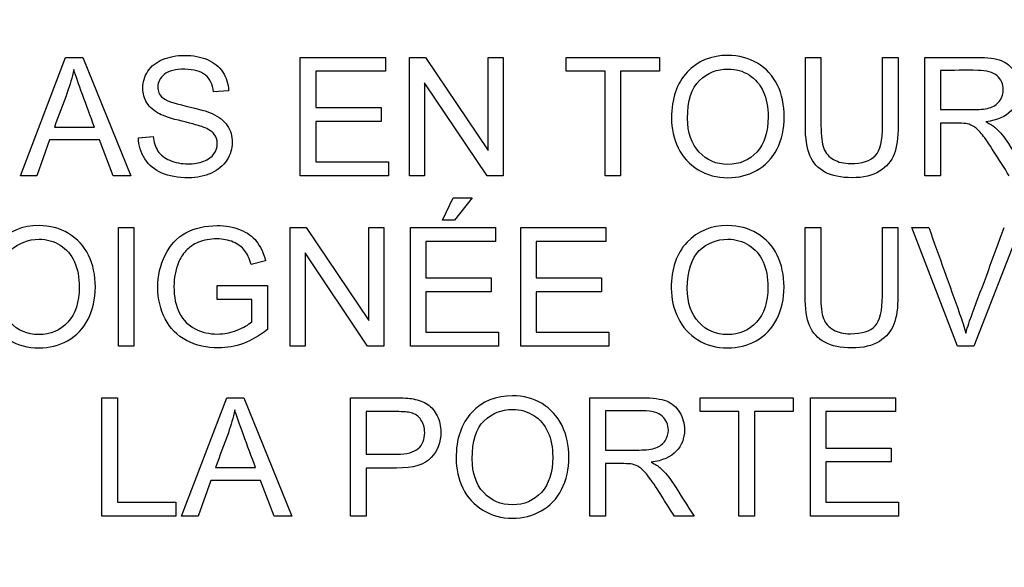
# Model space of a CAD drawing. Header units: inches. Extents: x 1 to 240, y -1 to 159.
# Tile 33 of 103: x 75.263 to 76.068, y 78.724 to 79.171. Entities that reach past the tile are written whole.
import ezdxf
from ezdxf.enums import TextEntityAlignment as Align

# ---------------------------------------------------------------- set-up
doc = ezdxf.new("R2010")
doc.units = ezdxf.units.IN
doc.header["$MEASUREMENT"] = 0
doc.layers.add('Default', color=7, linetype='Continuous')
doc.layers.add('LAB20180', color=7, linetype='Continuous')
doc.styles.add('SEACAD_Times_New_Roman', font='times.ttf')
doc.dimstyles.new('HAMMOND_(STH_-_240x160)', dxfattribs={"dimtxt": 1, "dimasz": 1.25, "dimexe": 0.5, "dimexo": 0.5, "dimgap": 0.25, "dimtad": 0, "dimtih": 1, "dimtoh": 1, "dimzin": 0, "dimdsep": 46, "dimtxsty": 'SEACAD_Times_New_Roman', "dimblk1": '_SE_FILLED', "dimblk2": '_SE_FILLED', "dimsah": 1, "dimcen": 0.5, "dimadec": 0, "dimazin": 0, "dimtfac": 0.8, "dimtofl": 0, "dimtmove": 0, "dimatfit": 3, "dimfxl": 1, "dimtolj": 1, "dimtzin": 0, "dimarcsym": 0})

# ---------------------------------------------------------------- blocks, each defined once
blk = doc.blocks.new('SE')
at = {"layer": 'LAB20180', "color": 7, "linetype": 'Continuous'}
for p, q in [((75.26327, 79.0437), (75.30016, 79.14042)), ((75.30016, 79.14042), (75.31426, 79.14042)), ((75.31426, 79.14042), (75.35348, 79.0437)), ((75.49205, 79.0437), (75.49205, 79.14042)), ((75.49205, 79.14042), (75.56178, 79.14042)), ((75.56178, 79.14042), (75.56178, 79.12909)), ((75.5813, 79.0437), (75.5813, 79.14042)), ((75.5813, 79.14042), (75.59443, 79.14042)), ((75.59443, 79.14042), (75.64556, 79.06437)), ((75.64556, 79.06437), (75.64556, 79.14042)), ((75.64556, 79.14042), (75.65786, 79.14042)), ((75.65786, 79.14042), (75.65786, 79.0437)), ((75.70943, 79.12909), (75.70943, 79.14042)), ((75.70943, 79.14042), (75.78574, 79.14042)), ((75.78574, 79.14042), (75.78574, 79.12909)), ((75.90499, 79.14042), (75.91774, 79.14042)), ((75.96816, 79.14042), (75.98084, 79.14042)), ((76.00267, 79.0437), (76.00267, 79.14042)), ((75.56178, 79.12909), (75.50473, 79.12909)), ((75.50473, 79.12909), (75.50473, 79.09934)), ((75.74124, 79.12909), (75.70943, 79.12909)), ((75.74124, 79.0437), (75.74124, 79.12909)), ((75.78574, 79.12909), (75.75393, 79.12909)), ((75.75393, 79.12909), (75.75393, 79.0437)), ((76.01536, 79.1298), (76.01536, 79.09773)), ((75.43345, 79.11318), (75.42115, 79.11228)), ((75.64472, 79.0437), (75.59359, 79.11975)), ((75.59359, 79.11975), (75.59359, 79.0437)), ((75.50473, 79.09934), (75.55811, 79.09934)), ((75.55811, 79.09934), (75.55811, 79.08794)), ((75.29095, 79.08343), (75.32373, 79.08343)), ((75.55811, 79.08794), (75.50473, 79.08794)), ((75.50473, 79.08794), (75.50473, 79.05504)), ((76.01536, 79.08659), (76.01536, 79.0437)), ((75.28709, 79.073), (75.27672, 79.0437)), ((75.32785, 79.073), (75.28709, 79.073)), ((75.33893, 79.0437), (75.32785, 79.073)), ((75.3596, 79.07481), (75.37164, 79.0759)), ((75.50473, 79.05504), (75.56404, 79.05504)), ((75.56404, 79.05504), (75.56404, 79.0437)), ((75.27672, 79.0437), (75.26327, 79.0437)), ((75.35348, 79.0437), (75.33893, 79.0437)), ((75.56404, 79.0437), (75.49205, 79.0437)), ((75.59359, 79.0437), (75.5813, 79.0437)), ((75.65786, 79.0437), (75.64472, 79.0437)), ((75.75393, 79.0437), (75.74124, 79.0437)), ((76.01536, 79.0437), (76.00267, 79.0437)), ((75.6084, 79.00733), (75.61703, 79.02574)), ((75.61703, 79.02574), (75.63268, 79.02574)), ((75.63268, 79.02574), (75.61813, 79.00733)), ((75.3433, 78.90462), (75.3433, 79.0014)), ((75.3433, 79.0014), (75.35599, 79.0014)), ((75.35599, 79.0014), (75.35599, 78.90462)), ((75.48368, 78.90462), (75.48368, 79.0014)), ((75.48368, 79.0014), (75.49681, 79.0014)), ((75.49681, 79.0014), (75.54794, 78.92536)), ((75.54794, 78.92536), (75.54794, 79.0014)), ((75.54794, 79.0014), (75.56024, 79.0014)), ((75.56024, 79.0014), (75.56024, 78.90462)), ((75.582, 78.90462), (75.582, 79.0014)), ((75.582, 79.0014), (75.65174, 79.0014)), ((75.61813, 79.00733), (75.6084, 79.00733)), ((75.65174, 79.0014), (75.65174, 78.99007)), ((75.67222, 78.90462), (75.67222, 79.0014)), ((75.67222, 79.0014), (75.74195, 79.0014)), ((75.74195, 79.0014), (75.74195, 78.99007)), ((75.9048, 79.0014), (75.91755, 79.0014)), ((75.96797, 79.0014), (75.98065, 79.0014)), ((76.0294, 78.90462), (75.99205, 79.0014)), ((75.99205, 79.0014), (76.00589, 79.0014)), ((76.08072, 79.0014), (76.04279, 78.90462)), ((75.65174, 78.99007), (75.59475, 78.99007)), ((75.59475, 78.99007), (75.59475, 78.96032)), ((75.74195, 78.99007), (75.6849, 78.99007)), ((75.6849, 78.99007), (75.6849, 78.96032)), ((75.5471, 78.90462), (75.49591, 78.98073)), ((75.49591, 78.98073), (75.49591, 78.90462)), ((75.46359, 78.97429), (75.45187, 78.97114)), ((75.59475, 78.96032), (75.64813, 78.96032)), ((75.64813, 78.96032), (75.64813, 78.94892)), ((75.6849, 78.96032), (75.73828, 78.96032)), ((75.73828, 78.96032), (75.73828, 78.94892)), ((75.42392, 78.94255), (75.42392, 78.95395)), ((75.42392, 78.95395), (75.46507, 78.95395)), ((75.46507, 78.95395), (75.46507, 78.91814)), ((75.64813, 78.94892), (75.59475, 78.94892)), ((75.59475, 78.94892), (75.59475, 78.91602)), ((75.73828, 78.94892), (75.6849, 78.94892)), ((75.6849, 78.94892), (75.6849, 78.91602)), ((75.45232, 78.94255), (75.42392, 78.94255)), ((75.45232, 78.92445), (75.45232, 78.94255)), ((75.59475, 78.91602), (75.65406, 78.91602)), ((75.65406, 78.91602), (75.65406, 78.90462)), ((75.6849, 78.91602), (75.74421, 78.91602)), ((75.74421, 78.91602), (75.74421, 78.90462)), ((75.35599, 78.90462), (75.3433, 78.90462)), ((75.49591, 78.90462), (75.48368, 78.90462)), ((75.56024, 78.90462), (75.5471, 78.90462)), ((75.65406, 78.90462), (75.582, 78.90462)), ((75.74421, 78.90462), (75.67222, 78.90462)), ((76.04279, 78.90462), (76.0294, 78.90462)), ((75.32978, 78.7656), (75.32978, 78.86238)), ((75.32978, 78.86238), (75.34253, 78.86238)), ((75.34253, 78.86238), (75.34253, 78.777)), ((75.39495, 78.7656), (75.43184, 78.86238)), ((75.43184, 78.86238), (75.44594, 78.86238)), ((75.44594, 78.86238), (75.48516, 78.7656)), ((75.53307, 78.7656), (75.53307, 78.86238)), ((75.72888, 78.7656), (75.72888, 78.86238)), ((75.81884, 78.85105), (75.81884, 78.86238)), ((75.81884, 78.86238), (75.89514, 78.86238)), ((75.89514, 78.86238), (75.89514, 78.85105)), ((75.90905, 78.7656), (75.90905, 78.86238)), ((75.90905, 78.86238), (75.97878, 78.86238)), ((75.97878, 78.86238), (75.97878, 78.85105)), ((75.54582, 78.85105), (75.54582, 78.81628)), ((75.74163, 78.8517), (75.74163, 78.81969)), ((75.85064, 78.85105), (75.81884, 78.85105)), ((75.85064, 78.7656), (75.85064, 78.85105)), ((75.89514, 78.85105), (75.86333, 78.85105)), ((75.86333, 78.85105), (75.86333, 78.7656)), ((75.97878, 78.85105), (75.92173, 78.85105)), ((75.92173, 78.85105), (75.92173, 78.82124)), ((75.92173, 78.82124), (75.97511, 78.82124)), ((75.97511, 78.82124), (75.97511, 78.80991)), ((75.74163, 78.80855), (75.74163, 78.7656)), ((75.97511, 78.80991), (75.92173, 78.80991)), ((75.92173, 78.80991), (75.92173, 78.777)), ((75.42263, 78.8054), (75.45541, 78.8054)), ((75.54582, 78.80488), (75.54582, 78.7656)), ((75.41877, 78.7949), (75.4084, 78.7656)), ((75.45953, 78.7949), (75.41877, 78.7949)), ((75.47061, 78.7656), (75.45953, 78.7949)), ((75.34253, 78.777), (75.39018, 78.777)), ((75.39018, 78.777), (75.39018, 78.7656)), ((75.92173, 78.777), (75.98104, 78.777)), ((75.98104, 78.777), (75.98104, 78.7656)), ((75.39018, 78.7656), (75.32978, 78.7656)), ((75.4084, 78.7656), (75.39495, 78.7656)), ((75.48516, 78.7656), (75.47061, 78.7656)), ((75.54582, 78.7656), (75.53307, 78.7656)), ((75.74163, 78.7656), (75.72888, 78.7656)), ((75.81394, 78.7656), (75.79791, 78.7656)), ((75.86333, 78.7656), (75.85064, 78.7656)), ((75.98104, 78.7656), (75.90905, 78.7656))]:
    blk.add_line(p, q, dxfattribs=at)
for points, knots in [([(75.37164, 79.0759), (75.37222, 79.07101), (75.37357, 79.06701), (75.37563, 79.06392), (75.37772, 79.06079), (75.38097, 79.05826), (75.38973, 79.05439), (75.39469, 79.05343), (75.40506, 79.05343), (75.40931, 79.05414), (75.41677, 79.0571), (75.41961, 79.05909), (75.42141, 79.06167), (75.42318, 79.0642), (75.42412, 79.06695), (75.42412, 79.07294), (75.42321, 79.07558), (75.41961, 79.08009), (75.41671, 79.08195), (75.41265, 79.0835), (75.41006, 79.08449), (75.40435, 79.08607), (75.39553, 79.0882), (75.38664, 79.09034), (75.38046, 79.09238), (75.37692, 79.09425), (75.37228, 79.0967), (75.36887, 79.09966), (75.36436, 79.10687), (75.36327, 79.11087), (75.36327, 79.1202), (75.36462, 79.12477), (75.37016, 79.13327), (75.37415, 79.13649), (75.37949, 79.13868), (75.3848, 79.14086), (75.3907, 79.14203), (75.40435, 79.14203), (75.41066, 79.14087), (75.41613, 79.13855), (75.42155, 79.13626), (75.42579, 79.13289), (75.42869, 79.12838), (75.4316, 79.12384), (75.43319, 79.11885), (75.43345, 79.11318)], [0, 0, 0, 0, 0.049734, 0.049734, 0.049734, 0.102625, 0.102625, 0.155515, 0.155515, 0.202805, 0.202805, 0.250096, 0.250096, 0.250096, 0.285885, 0.285885, 0.322453, 0.322453, 0.359021, 0.359021, 0.359021, 0.428383, 0.428383, 0.428383, 0.504928, 0.504928, 0.504928, 0.558431, 0.558431, 0.611934, 0.611934, 0.669259, 0.669259, 0.726583, 0.726583, 0.726583, 0.796348, 0.796348, 0.87302, 0.87302, 0.87302, 0.937083, 0.937083, 0.937083, 1, 1, 1, 1]), ([(75.79553, 79.09077), (75.79553, 79.10681), (75.79984, 79.1193), (75.8084, 79.12844), (75.81693, 79.13755), (75.82811, 79.14203), (75.85058, 79.14203), (75.85863, 79.13991), (75.86578, 79.13566), (75.87295, 79.13139), (75.87833, 79.12542), (75.88213, 79.11782), (75.88594, 79.1102), (75.88773, 79.10153), (75.88773, 79.08208), (75.88574, 79.07332), (75.87788, 79.05787), (75.87228, 79.05201), (75.86507, 79.04802), (75.85781, 79.044), (75.85, 79.04209), (75.83255, 79.04209), (75.82444, 79.04428), (75.81014, 79.05304), (75.80473, 79.05903), (75.801, 79.06663), (75.79728, 79.0742), (75.79553, 79.08228), (75.79553, 79.09077)], [0, 0, 0, 0, 0.133435, 0.133435, 0.133435, 0.256543, 0.256543, 0.337059, 0.337059, 0.337059, 0.417323, 0.417323, 0.417323, 0.502276, 0.502276, 0.588361, 0.588361, 0.674447, 0.674447, 0.674447, 0.751393, 0.751393, 0.834851, 0.834851, 0.918308, 0.918308, 0.918308, 1, 1, 1, 1]), ([(75.98084, 79.14042), (75.98084, 79.12181), (75.98084, 79.1032), (75.98084, 79.08459), (75.98084, 79.07481), (75.97975, 79.06708), (75.97756, 79.06141), (75.97535, 79.05569), (75.97144, 79.05105), (75.95998, 79.04383), (75.95245, 79.04209), (75.9341, 79.04209), (75.92676, 79.04364), (75.92096, 79.04673), (75.91519, 79.04981), (75.91111, 79.05439), (75.90866, 79.06032), (75.90624, 79.06619), (75.90499, 79.07429), (75.90499, 79.08459), (75.90499, 79.1032), (75.90499, 79.12181), (75.90499, 79.14042)], [0, 0, 0, 0, 0.229139, 0.229139, 0.229139, 0.325744, 0.325744, 0.325744, 0.415348, 0.415348, 0.504952, 0.504952, 0.592689, 0.592689, 0.592689, 0.669487, 0.669487, 0.669487, 0.770869, 0.770869, 0.770869, 1, 1, 1, 1]), ([(75.98084, 79.14042), (75.98084, 79.12181), (75.98084, 79.1032), (75.98084, 79.08459), (75.98084, 79.07481), (75.97975, 79.06708), (75.97756, 79.06141), (75.97535, 79.05569), (75.97144, 79.05105), (75.95998, 79.04383), (75.95245, 79.04209), (75.9341, 79.04209), (75.92676, 79.04364), (75.92096, 79.04673), (75.91519, 79.04981), (75.91111, 79.05439), (75.90866, 79.06032), (75.90624, 79.06619), (75.90499, 79.07429), (75.90499, 79.08459), (75.90499, 79.1032), (75.90499, 79.12181), (75.90499, 79.14042)], [0, 0, 0, 0, 0.229139, 0.229139, 0.229139, 0.325744, 0.325744, 0.325744, 0.415348, 0.415348, 0.504952, 0.504952, 0.592689, 0.592689, 0.592689, 0.669487, 0.669487, 0.669487, 0.770869, 0.770869, 0.770869, 1, 1, 1, 1]), ([(75.91774, 79.14042), (75.91774, 79.12183), (75.91774, 79.10325), (75.91774, 79.08466), (75.91774, 79.07622), (75.91851, 79.07004), (75.92006, 79.06605), (75.92158, 79.06211), (75.92431, 79.05903), (75.92811, 79.05691), (75.93193, 79.05476), (75.93654, 79.05369), (75.95142, 79.05369), (75.95811, 79.05581), (75.96217, 79.06006), (75.9662, 79.06428), (75.96816, 79.07249), (75.96816, 79.08466), (75.96816, 79.10325), (75.96816, 79.12183), (75.96816, 79.14042)], [0, 0, 0, 0, 0.272264, 0.272264, 0.272264, 0.364278, 0.364278, 0.364278, 0.425003, 0.425003, 0.425003, 0.489951, 0.489951, 0.60151, 0.60151, 0.60151, 0.727706, 0.727706, 0.727706, 1, 1, 1, 1]), ([(75.91774, 79.14042), (75.91774, 79.12183), (75.91774, 79.10325), (75.91774, 79.08466), (75.91774, 79.07622), (75.91851, 79.07004), (75.92006, 79.06605), (75.92158, 79.06211), (75.92431, 79.05903), (75.92811, 79.05691), (75.93193, 79.05476), (75.93654, 79.05369), (75.95142, 79.05369), (75.95811, 79.05581), (75.96217, 79.06006), (75.9662, 79.06428), (75.96816, 79.07249), (75.96816, 79.08466), (75.96816, 79.10325), (75.96816, 79.12183), (75.96816, 79.14042)], [0, 0, 0, 0, 0.272264, 0.272264, 0.272264, 0.364278, 0.364278, 0.364278, 0.425003, 0.425003, 0.425003, 0.489951, 0.489951, 0.60151, 0.60151, 0.60151, 0.727706, 0.727706, 0.727706, 1, 1, 1, 1]), ([(76.00267, 79.14042), (76.01693, 79.14042), (76.03118, 79.14042), (76.04543, 79.14042), (76.05406, 79.14042), (76.06063, 79.13958), (76.06513, 79.13785), (76.06958, 79.13613), (76.07318, 79.13302), (76.07589, 79.12864), (76.07862, 79.12421), (76.07988, 79.11936), (76.07988, 79.10719), (76.07769, 79.1014), (76.0688, 79.092), (76.06191, 79.08897), (76.05264, 79.08775)], [0, 0, 0, 0, 0.318055, 0.318055, 0.318055, 0.466627, 0.466627, 0.466627, 0.573877, 0.573877, 0.573877, 0.69377, 0.69377, 0.846885, 0.846885, 1, 1, 1, 1]), ([(75.30679, 79.13044), (75.30544, 79.12413), (75.3037, 79.11795), (75.30151, 79.11183), (75.29811, 79.10232), (75.29447, 79.0929), (75.29095, 79.08343)], [0, 0, 0, 0, 0.38985, 0.38985, 0.38985, 1, 1, 1, 1]), ([(75.32373, 79.08343), (75.32042, 79.09236), (75.31712, 79.10129), (75.31381, 79.11022), (75.31079, 79.1184), (75.30847, 79.1251), (75.30679, 79.13044)], [0, 0, 0, 0, 0.571633, 0.571633, 0.571633, 1, 1, 1, 1]), ([(75.42115, 79.11228), (75.42051, 79.11833), (75.41826, 79.12291), (75.41446, 79.126), (75.4107, 79.12906), (75.40506, 79.13063), (75.39765, 79.1307), (75.38999, 79.13076), (75.38432, 79.12922), (75.38078, 79.12638), (75.37728, 79.12358), (75.3755, 79.12014), (75.3755, 79.11267), (75.37679, 79.10983), (75.37923, 79.10758), (75.38172, 79.1053), (75.38812, 79.10301), (75.39849, 79.10069), (75.40887, 79.09837), (75.416, 79.09625), (75.41987, 79.09451), (75.42554, 79.09196), (75.42965, 79.08865), (75.43236, 79.08472), (75.43509, 79.08075), (75.43641, 79.07616), (75.43641, 79.06579), (75.43493, 79.06096), (75.43197, 79.05645), (75.429, 79.05193), (75.42482, 79.04841), (75.41929, 79.04583), (75.41383, 79.04329), (75.40763, 79.04209), (75.39198, 79.04209), (75.38471, 79.04332), (75.37878, 79.04589), (75.37288, 79.04846), (75.36829, 79.05227), (75.36488, 79.05742), (75.36151, 79.0625), (75.35979, 79.0683), (75.3596, 79.07481)], [0, 0, 0, 0, 0.061068, 0.061068, 0.061068, 0.130319, 0.130319, 0.130319, 0.199417, 0.199417, 0.199417, 0.244343, 0.244343, 0.283473, 0.283473, 0.283473, 0.363727, 0.363727, 0.363727, 0.45053, 0.45053, 0.45053, 0.51313, 0.51313, 0.51313, 0.57114, 0.57114, 0.629875, 0.629875, 0.629875, 0.695194, 0.695194, 0.695194, 0.766392, 0.766392, 0.856886, 0.856886, 0.856886, 0.928274, 0.928274, 0.928274, 1, 1, 1, 1]), ([(75.80866, 79.09052), (75.80866, 79.07886), (75.81182, 79.06965), (75.81806, 79.06302), (75.82434, 79.05636), (75.8321, 79.05298), (75.85116, 79.05298), (75.85908, 79.05633), (75.87144, 79.06985), (75.87453, 79.07944), (75.87453, 79.09973), (75.87325, 79.10655), (75.87061, 79.11241), (75.86796, 79.11829), (75.86404, 79.12284), (75.85895, 79.12606), (75.85382, 79.12931), (75.84813, 79.13089), (75.83274, 79.13089), (75.82495, 79.1278), (75.81845, 79.12155), (75.81198, 79.11534), (75.80866, 79.10501), (75.80866, 79.09052)], [0, 0, 0, 0, 0.12936, 0.12936, 0.12936, 0.253622, 0.253622, 0.379574, 0.379574, 0.505526, 0.505526, 0.585143, 0.585143, 0.585143, 0.664256, 0.664256, 0.664256, 0.743199, 0.743199, 0.854836, 0.854836, 0.854836, 1, 1, 1, 1]), ([(76.01536, 79.09773), (76.02452, 79.09773), (76.03369, 79.09773), (76.04285, 79.09773), (76.04871, 79.09773), (76.05335, 79.09831), (76.05992, 79.10076), (76.06243, 79.10269), (76.06417, 79.10533), (76.06592, 79.10798), (76.06674, 79.11093), (76.06674, 79.11859), (76.06507, 79.12239), (76.06172, 79.12535), (76.05844, 79.12825), (76.05316, 79.12973), (76.04601, 79.1298), (76.03579, 79.12989), (76.02557, 79.1298), (76.01536, 79.1298)], [0, 0, 0, 0, 0.228277, 0.228277, 0.228277, 0.326392, 0.326392, 0.424508, 0.424508, 0.424508, 0.498186, 0.498186, 0.607168, 0.607168, 0.607168, 0.745526, 0.745526, 0.745526, 1, 1, 1, 1]), ([(76.0717, 79.0437), (76.06743, 79.0504), (76.06316, 79.0571), (76.05889, 79.06379), (76.05518, 79.06961), (76.05213, 79.07403), (76.04968, 79.07712), (76.04726, 79.08018), (76.04511, 79.0824), (76.04318, 79.08363), (76.04132, 79.0848), (76.03931, 79.08569), (76.03738, 79.08614), (76.0359, 79.08648), (76.03352, 79.08659), (76.03023, 79.08659), (76.02527, 79.08659), (76.02032, 79.08659), (76.01536, 79.08659)], [0, 0, 0, 0, 0.306814, 0.306814, 0.306814, 0.515488, 0.515488, 0.515488, 0.634413, 0.634413, 0.634413, 0.716108, 0.716108, 0.716108, 0.808468, 0.808468, 0.808468, 1, 1, 1, 1]), ([(76.05264, 79.08775), (76.05605, 79.08607), (76.05863, 79.08446), (76.06037, 79.08292), (76.06418, 79.07953), (76.06764, 79.07519), (76.07099, 79.07004), (76.07666, 79.06132), (76.08215, 79.05248), (76.08773, 79.0437)], [0, 0, 0, 0, 0.16006, 0.16006, 0.16006, 0.453367, 0.453367, 0.453367, 1, 1, 1, 1]), ([(75.23223, 78.95176), (75.23223, 78.96773), (75.23654, 78.98028), (75.24511, 78.98936), (75.2537, 78.99847), (75.26481, 79.00301), (75.28728, 79.00301), (75.29533, 79.00089), (75.30248, 78.99657), (75.3096, 78.99228), (75.3151, 78.9864), (75.31884, 78.9788), (75.3226, 78.97115), (75.32444, 78.96251), (75.32444, 78.94306), (75.32244, 78.93431), (75.31459, 78.91885), (75.30898, 78.91299), (75.30177, 78.909), (75.29451, 78.90498), (75.2867, 78.90308), (75.26925, 78.90308), (75.26114, 78.9052), (75.25399, 78.90964), (75.24687, 78.91407), (75.24144, 78.92001), (75.2341, 78.93521), (75.23223, 78.94326), (75.23223, 78.95176)], [0, 0, 0, 0, 0.133288, 0.133288, 0.133288, 0.256522, 0.256522, 0.33712, 0.33712, 0.33712, 0.417249, 0.417249, 0.417249, 0.502222, 0.502222, 0.588327, 0.588327, 0.674432, 0.674432, 0.674432, 0.75288, 0.75288, 0.837966, 0.837966, 0.837966, 0.918983, 0.918983, 1, 1, 1, 1]), ([(75.46507, 78.91814), (75.45876, 78.91312), (75.45225, 78.90932), (75.44556, 78.90681), (75.43892, 78.90432), (75.43204, 78.90308), (75.41549, 78.90308), (75.40686, 78.90507), (75.39907, 78.90913), (75.39133, 78.91316), (75.38542, 78.91911), (75.37756, 78.93444), (75.37556, 78.94306), (75.37556, 78.96193), (75.3775, 78.97075), (75.38149, 78.97893), (75.38544, 78.98703), (75.39108, 78.9931), (75.39842, 78.99709), (75.40579, 79.00109), (75.41433, 79.00301), (75.43101, 79.00301), (75.43732, 79.00185), (75.44298, 78.9996), (75.44859, 78.99737), (75.45303, 78.99419), (75.45947, 78.98608), (75.46191, 78.9808), (75.46359, 78.97429)], [0, 0, 0, 0, 0.088812, 0.088812, 0.088812, 0.16845, 0.16845, 0.276583, 0.276583, 0.276583, 0.3809, 0.3809, 0.485217, 0.485217, 0.587419, 0.587419, 0.587419, 0.686378, 0.686378, 0.686378, 0.790663, 0.790663, 0.866443, 0.866443, 0.866443, 0.933222, 0.933222, 1, 1, 1, 1]), ([(75.79533, 78.95176), (75.79533, 78.96773), (75.79965, 78.98028), (75.80821, 78.98936), (75.81681, 78.99847), (75.82791, 79.00301), (75.85039, 79.00301), (75.85844, 79.00089), (75.86558, 78.99657), (75.8727, 78.99228), (75.8782, 78.9864), (75.88194, 78.9788), (75.8857, 78.97115), (75.88754, 78.96251), (75.88754, 78.94306), (75.88554, 78.93431), (75.87769, 78.91885), (75.87209, 78.91299), (75.86488, 78.909), (75.85761, 78.90498), (75.84981, 78.90308), (75.83236, 78.90308), (75.82424, 78.9052), (75.8171, 78.90964), (75.80998, 78.91407), (75.80454, 78.92001), (75.7972, 78.93521), (75.79533, 78.94326), (75.79533, 78.95176)], [0, 0, 0, 0, 0.133288, 0.133288, 0.133288, 0.256522, 0.256522, 0.33712, 0.33712, 0.33712, 0.417249, 0.417249, 0.417249, 0.502222, 0.502222, 0.588327, 0.588327, 0.674432, 0.674432, 0.674432, 0.75288, 0.75288, 0.837966, 0.837966, 0.837966, 0.918983, 0.918983, 1, 1, 1, 1]), ([(75.98065, 79.0014), (75.98065, 78.98277), (75.98065, 78.96414), (75.98065, 78.94551), (75.98065, 78.93579), (75.97956, 78.92806), (75.97737, 78.92239), (75.97516, 78.91667), (75.97125, 78.91203), (75.95979, 78.90482), (75.95225, 78.90308), (75.93397, 78.90308), (75.92656, 78.90462), (75.92077, 78.90771), (75.91502, 78.91078), (75.91098, 78.91538), (75.90847, 78.9213), (75.90599, 78.92715), (75.9048, 78.93527), (75.9048, 78.94551), (75.9048, 78.96414), (75.9048, 78.98277), (75.9048, 79.0014)], [0, 0, 0, 0, 0.229407, 0.229407, 0.229407, 0.325751, 0.325751, 0.325751, 0.415564, 0.415564, 0.505378, 0.505378, 0.592696, 0.592696, 0.592696, 0.669455, 0.669455, 0.669455, 0.770582, 0.770582, 0.770582, 1, 1, 1, 1]), ([(75.98065, 79.0014), (75.98065, 78.98277), (75.98065, 78.96414), (75.98065, 78.94551), (75.98065, 78.93579), (75.97956, 78.92806), (75.97737, 78.92239), (75.97516, 78.91667), (75.97125, 78.91203), (75.95979, 78.90482), (75.95225, 78.90308), (75.93397, 78.90308), (75.92656, 78.90462), (75.92077, 78.90771), (75.91502, 78.91078), (75.91098, 78.91538), (75.90847, 78.9213), (75.90599, 78.92715), (75.9048, 78.93527), (75.9048, 78.94551), (75.9048, 78.96414), (75.9048, 78.98277), (75.9048, 79.0014)], [0, 0, 0, 0, 0.229407, 0.229407, 0.229407, 0.325751, 0.325751, 0.325751, 0.415564, 0.415564, 0.505378, 0.505378, 0.592696, 0.592696, 0.592696, 0.669455, 0.669455, 0.669455, 0.770582, 0.770582, 0.770582, 1, 1, 1, 1]), ([(75.91755, 79.0014), (75.91755, 78.98282), (75.91755, 78.96423), (75.91755, 78.94564), (75.91755, 78.9372), (75.91832, 78.93102), (75.91987, 78.92703), (75.92139, 78.92309), (75.92412, 78.92001), (75.92791, 78.91789), (75.93174, 78.91575), (75.93635, 78.9146), (75.94182, 78.91467), (75.95129, 78.91478), (75.95799, 78.91673), (75.96198, 78.92104), (75.96594, 78.92532), (75.96797, 78.93347), (75.96797, 78.94564), (75.96797, 78.96423), (75.96797, 78.98282), (75.96797, 79.0014)], [0, 0, 0, 0, 0.272273, 0.272273, 0.272273, 0.36429, 0.36429, 0.36429, 0.425017, 0.425017, 0.425017, 0.495533, 0.495533, 0.495533, 0.601582, 0.601582, 0.601582, 0.727755, 0.727755, 0.727755, 1, 1, 1, 1]), ([(75.91755, 79.0014), (75.91755, 78.98282), (75.91755, 78.96423), (75.91755, 78.94564), (75.91755, 78.9372), (75.91832, 78.93102), (75.91987, 78.92703), (75.92139, 78.92309), (75.92412, 78.92001), (75.92791, 78.91789), (75.93174, 78.91575), (75.93635, 78.9146), (75.94182, 78.91467), (75.95129, 78.91478), (75.95799, 78.91673), (75.96198, 78.92104), (75.96594, 78.92532), (75.96797, 78.93347), (75.96797, 78.94564), (75.96797, 78.96423), (75.96797, 78.98282), (75.96797, 79.0014)], [0, 0, 0, 0, 0.272273, 0.272273, 0.272273, 0.36429, 0.36429, 0.36429, 0.425017, 0.425017, 0.425017, 0.495533, 0.495533, 0.495533, 0.601582, 0.601582, 0.601582, 0.727755, 0.727755, 0.727755, 1, 1, 1, 1]), ([(76.00589, 79.0014), (76.01431, 78.97794), (76.02272, 78.95448), (76.03113, 78.93102), (76.03314, 78.92542), (76.03487, 78.92014), (76.03622, 78.91518)], [0, 0, 0, 0, 0.817951, 0.817951, 0.817951, 1, 1, 1, 1]), ([(76.03622, 78.91518), (76.0377, 78.92046), (76.03944, 78.92574), (76.04144, 78.93102), (76.05029, 78.95444), (76.05891, 78.97794), (76.06764, 79.0014)], [0, 0, 0, 0, 0.181757, 0.181757, 0.181757, 1, 1, 1, 1]), ([(75.45187, 78.97114), (75.45039, 78.97603), (75.44865, 78.97996), (75.44646, 78.98273), (75.44426, 78.98551), (75.44124, 78.98782), (75.43725, 78.98955), (75.43328, 78.99128), (75.42882, 78.99207), (75.42392, 78.99213), (75.41813, 78.99221), (75.41304, 78.99116), (75.40879, 78.98943), (75.40452, 78.98768), (75.40113, 78.98524), (75.39849, 78.98234), (75.39588, 78.97948), (75.39385, 78.97623), (75.39243, 78.97281), (75.38993, 78.96678), (75.3887, 78.96026), (75.3887, 78.94461), (75.39025, 78.9374), (75.39314, 78.9316), (75.39609, 78.9257), (75.40048, 78.92143), (75.40609, 78.91866), (75.41177, 78.91585), (75.41781, 78.91441), (75.42972, 78.91441), (75.43506, 78.91544), (75.44034, 78.91763), (75.4456, 78.91981), (75.44961, 78.92201), (75.45232, 78.92445)], [0, 0, 0, 0, 0.06852, 0.06852, 0.06852, 0.130209, 0.130209, 0.130209, 0.203012, 0.203012, 0.203012, 0.285454, 0.285454, 0.285454, 0.352616, 0.352616, 0.352616, 0.413059, 0.413059, 0.413059, 0.513316, 0.513316, 0.638638, 0.638638, 0.638638, 0.737944, 0.737944, 0.737944, 0.8387, 0.8387, 0.926226, 0.926226, 0.926226, 1, 1, 1, 1]), ([(75.24543, 78.9515), (75.24543, 78.93984), (75.24852, 78.93064), (75.25477, 78.924), (75.26104, 78.91734), (75.26887, 78.91396), (75.28786, 78.91396), (75.29578, 78.91731), (75.30815, 78.93083), (75.3113, 78.94042), (75.3113, 78.96071), (75.30995, 78.96753), (75.30467, 78.97925), (75.30074, 78.98376), (75.29565, 78.98704), (75.2906, 78.99031), (75.28484, 78.99187), (75.26945, 78.99187), (75.26166, 78.98878), (75.25515, 78.98254), (75.24868, 78.97632), (75.24543, 78.96599), (75.24543, 78.9515)], [0, 0, 0, 0, 0.129277, 0.129277, 0.129277, 0.252801, 0.252801, 0.378862, 0.378862, 0.504924, 0.504924, 0.584611, 0.584611, 0.664298, 0.664298, 0.664298, 0.743257, 0.743257, 0.854915, 0.854915, 0.854915, 1, 1, 1, 1]), ([(75.80847, 78.9515), (75.80847, 78.93984), (75.81162, 78.93064), (75.81787, 78.924), (75.82415, 78.91734), (75.83191, 78.91396), (75.85097, 78.91396), (75.85889, 78.91731), (75.87125, 78.93083), (75.87434, 78.94042), (75.87434, 78.96071), (75.87305, 78.96753), (75.87041, 78.97339), (75.86776, 78.97928), (75.86385, 78.98376), (75.85876, 78.98704), (75.8537, 78.99031), (75.84794, 78.99187), (75.83255, 78.99187), (75.82476, 78.98878), (75.81826, 78.98254), (75.81178, 78.97632), (75.80847, 78.96599), (75.80847, 78.9515)], [0, 0, 0, 0, 0.129361, 0.129361, 0.129361, 0.253622, 0.253622, 0.379575, 0.379575, 0.505527, 0.505527, 0.585145, 0.585145, 0.585145, 0.66423, 0.66423, 0.66423, 0.743184, 0.743184, 0.854836, 0.854836, 0.854836, 1, 1, 1, 1]), ([(75.61941, 78.81274), (75.61941, 78.82871), (75.62373, 78.84126), (75.63229, 78.85034), (75.64089, 78.85945), (75.652, 78.86399), (75.67447, 78.86399), (75.68252, 78.86181), (75.69681, 78.85331), (75.70229, 78.84738), (75.70602, 78.83972), (75.70973, 78.83211), (75.71162, 78.82349), (75.71162, 78.80405), (75.70963, 78.79529), (75.7057, 78.78756), (75.70175, 78.77978), (75.69617, 78.77398), (75.68896, 78.76998), (75.6817, 78.76596), (75.67389, 78.76399), (75.65644, 78.76399), (75.64833, 78.76618), (75.64118, 78.77063), (75.63406, 78.77505), (75.62862, 78.78099), (75.62128, 78.79619), (75.61941, 78.80424), (75.61941, 78.81274)], [0, 0, 0, 0, 0.13328, 0.13328, 0.13328, 0.256376, 0.256376, 0.336885, 0.336885, 0.417393, 0.417393, 0.417393, 0.504968, 0.504968, 0.59371, 0.59371, 0.59371, 0.674347, 0.674347, 0.674347, 0.752841, 0.752841, 0.837976, 0.837976, 0.837976, 0.918988, 0.918988, 1, 1, 1, 1]), ([(75.53307, 78.86238), (75.54524, 78.86238), (75.55741, 78.86238), (75.56958, 78.86238), (75.57602, 78.86238), (75.58091, 78.86206), (75.58426, 78.86142), (75.589, 78.86051), (75.59301, 78.85917), (75.59623, 78.85691), (75.59942, 78.85468), (75.60203, 78.85157), (75.60396, 78.84757), (75.6059, 78.84356), (75.60692, 78.83914), (75.60692, 78.82613), (75.60428, 78.81918), (75.59907, 78.81345), (75.59385, 78.80772), (75.58432, 78.80488), (75.57067, 78.80488), (75.56239, 78.80488), (75.5541, 78.80488), (75.54582, 78.80488)], [0, 0, 0, 0, 0.216973, 0.216973, 0.216973, 0.304524, 0.304524, 0.304524, 0.381139, 0.381139, 0.381139, 0.453962, 0.453962, 0.453962, 0.533522, 0.533522, 0.671139, 0.671139, 0.671139, 0.85224, 0.85224, 0.85224, 1, 1, 1, 1]), ([(75.72888, 78.86238), (75.74315, 78.86238), (75.75743, 78.86238), (75.7717, 78.86238), (75.78033, 78.86238), (75.78683, 78.86148), (75.79585, 78.85801), (75.79939, 78.85498), (75.80209, 78.85054), (75.80477, 78.84614), (75.80615, 78.84133), (75.80615, 78.82909), (75.8039, 78.82336), (75.79501, 78.81396), (75.78818, 78.81094), (75.77885, 78.80971)], [0, 0, 0, 0, 0.318535, 0.318535, 0.318535, 0.446282, 0.446282, 0.574029, 0.574029, 0.574029, 0.693071, 0.693071, 0.846536, 0.846536, 1, 1, 1, 1]), ([(75.43847, 78.8524), (75.43712, 78.84609), (75.43538, 78.83991), (75.43319, 78.83373), (75.42983, 78.82423), (75.42615, 78.81484), (75.42263, 78.8054)], [0, 0, 0, 0, 0.391075, 0.391075, 0.391075, 1, 1, 1, 1]), ([(75.45541, 78.8054), (75.4521, 78.81433), (75.4488, 78.82326), (75.44549, 78.83219), (75.44249, 78.84031), (75.44015, 78.84706), (75.43847, 78.8524)], [0, 0, 0, 0, 0.571633, 0.571633, 0.571633, 1, 1, 1, 1]), ([(75.54582, 78.81628), (75.55416, 78.81628), (75.56251, 78.81628), (75.57086, 78.81628), (75.57917, 78.81628), (75.58503, 78.81783), (75.59198, 78.82401), (75.59372, 78.82839), (75.59372, 78.83804), (75.59269, 78.84152), (75.5907, 78.84442), (75.58868, 78.84735), (75.58593, 78.84925), (75.58258, 78.85015), (75.5804, 78.85074), (75.5764, 78.85099), (75.57061, 78.85105), (75.56234, 78.85114), (75.55408, 78.85105), (75.54582, 78.85105)], [0, 0, 0, 0, 0.215554, 0.215554, 0.215554, 0.35512, 0.35512, 0.494685, 0.494685, 0.59575, 0.59575, 0.59575, 0.683105, 0.683105, 0.683105, 0.786661, 0.786661, 0.786661, 1, 1, 1, 1]), ([(75.63255, 78.81242), (75.63255, 78.80083), (75.63571, 78.79162), (75.6482, 78.77823), (75.65599, 78.77494), (75.67505, 78.77494), (75.68297, 78.77829), (75.69533, 78.79181), (75.69842, 78.80141), (75.69842, 78.82162), (75.69714, 78.82851), (75.6945, 78.83437), (75.69184, 78.84026), (75.68793, 78.84474), (75.68284, 78.84796), (75.67772, 78.8512), (75.67202, 78.85285), (75.65663, 78.85285), (75.64884, 78.8497), (75.64234, 78.84352), (75.6358, 78.83731), (75.63255, 78.82697), (75.63255, 78.81242)], [0, 0, 0, 0, 0.125467, 0.125467, 0.250934, 0.250934, 0.378107, 0.378107, 0.505281, 0.505281, 0.585012, 0.585012, 0.585012, 0.663912, 0.663912, 0.663912, 0.742863, 0.742863, 0.85451, 0.85451, 0.85451, 1, 1, 1, 1]), ([(75.74163, 78.81969), (75.75079, 78.81969), (75.75996, 78.81969), (75.76913, 78.81969), (75.77498, 78.81969), (75.77956, 78.82027), (75.78284, 78.8215), (75.7861, 78.82271), (75.78864, 78.82465), (75.79211, 78.82993), (75.79295, 78.83283), (75.79295, 78.84056), (75.79128, 78.84429), (75.78799, 78.84725), (75.78467, 78.85025), (75.77936, 78.8517), (75.77222, 78.8517), (75.76202, 78.8517), (75.75183, 78.8517), (75.74163, 78.8517)], [0, 0, 0, 0, 0.228539, 0.228539, 0.228539, 0.344084, 0.344084, 0.344084, 0.420184, 0.420184, 0.496283, 0.496283, 0.606551, 0.606551, 0.606551, 0.745727, 0.745727, 0.745727, 1, 1, 1, 1]), ([(75.79791, 78.7656), (75.79366, 78.77232), (75.78941, 78.77904), (75.78516, 78.78576), (75.78147, 78.79159), (75.77833, 78.796), (75.77589, 78.79909), (75.77346, 78.80215), (75.77131, 78.8043), (75.76938, 78.80553), (75.7675, 78.80672), (75.76558, 78.80759), (75.76359, 78.8081), (75.76214, 78.80848), (75.75972, 78.80855), (75.75644, 78.80855), (75.7515, 78.80855), (75.74657, 78.80855), (75.74163, 78.80855)], [0, 0, 0, 0, 0.307176, 0.307176, 0.307176, 0.516403, 0.516403, 0.516403, 0.634791, 0.634791, 0.634791, 0.716811, 0.716811, 0.716811, 0.809183, 0.809183, 0.809183, 1, 1, 1, 1]), ([(75.77885, 78.80971), (75.78226, 78.80804), (75.78484, 78.80643), (75.78658, 78.80488), (75.79039, 78.80149), (75.79385, 78.79709), (75.7972, 78.79194), (75.80287, 78.78322), (75.80836, 78.77438), (75.81394, 78.7656)], [0, 0, 0, 0, 0.159921, 0.159921, 0.159921, 0.453842, 0.453842, 0.453842, 1, 1, 1, 1])]:
    blk.add_open_spline(points, degree=3, knots=knots, dxfattribs=at)
blk = doc.blocks.new('DMBLK2888')
at = {"layer": 'Default', "linetype": 'Continuous'}
for points in [[(83.58475, 86.75664), (83.37642, 88.00664), (83.16808, 86.75664)], [(83.58475, 76.17899), (83.16808, 76.17899), (83.37642, 74.92899)]]:
    blk.add_hatch(color=7, dxfattribs=at).paths.add_polyline_path(points)
at = {"layer": 'Default', "color": 7, "linetype": 'Continuous'}
for p, q in [((78.59879, 88.00664), (83.87642, 88.00664)), ((83.37642, 88.00664), (83.37642, 82.31782)), ((83.37642, 80.96782), (83.37642, 74.92899)), ((75.74629, 74.92899), (83.87642, 74.92899))]:
    blk.add_line(p, q, dxfattribs=at)
at = {"layer": 'Default', "color": 7, "linetype": 'Continuous', "style": 'SEACAD_Times_New_Roman'}
blk.add_text('13.08', height=1, dxfattribs=at).set_placement((81.67026, 81.96782), align=Align.TOP_LEFT)
blk = doc.blocks.new('_SE_FILLED')
at = {"color": 0}
blk.add_line((0, 0), (-1, 0), dxfattribs=at)
blk.add_solid([(0, 0), (-1, -0.1665), (-1, 0.1665), (0, 0)], dxfattribs=at)

msp = doc.modelspace()

# ---------------------------------------------------------------- block references
at = {"layer": 'Default'}
msp.add_blockref('SE', (0, 0), dxfattribs=at)

# ---------------------------------------------------------------- dimensions: what is measured, and where the dimension line sits
at = {"layer": 'Default', "color": 7, "linetype": 'Continuous'}
dim = msp.add_linear_dim(base=(83.37642, 74.92899), p1=(78.09879, 88.00664), p2=(75.24629, 74.92899), angle=90, text='\\A1;<>', dimstyle='HAMMOND_(STH_-_240x160)', dxfattribs=at)
dim.commit()
dim.dimension.update_dxf_attribs({"geometry": 'DMBLK2888', "text_midpoint": (83.37642, 81.46782), "dimtype": 160})

doc.saveas('drawing.dxf')
